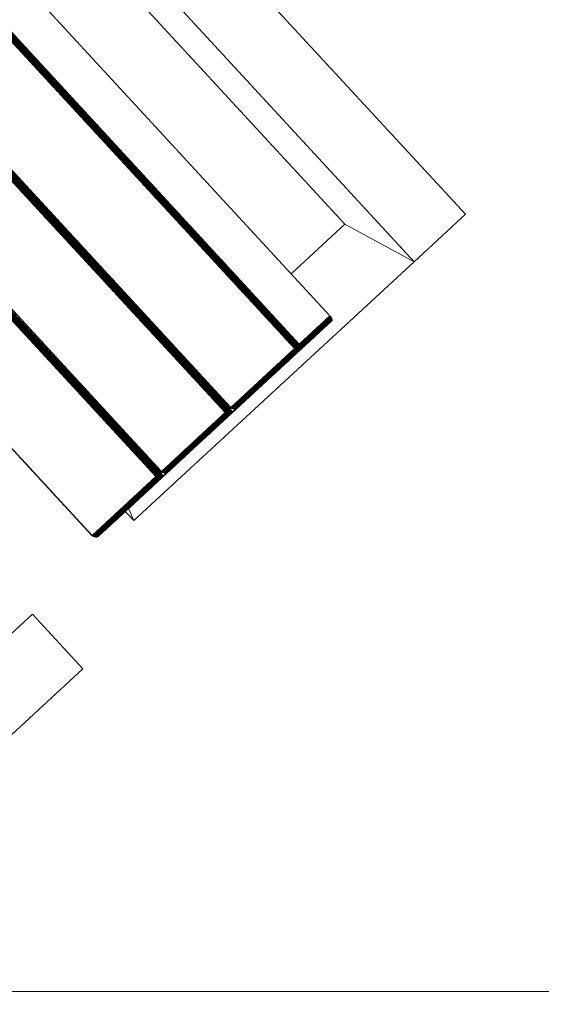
# Model space of a CAD drawing. Header units: millimetres. Extents: x -68595 to 26741, y -534 to 35396.
# Tile 130 of 172: x -54174 to -53964, y 28596 to 28993. Entities that reach past the tile are written whole.
import ezdxf

# ---------------------------------------------------------------- set-up
doc = ezdxf.new("R2010")
doc.units = ezdxf.units.MM
for name, color, linetype, lineweight, true_color in [('Furniture-1', 7, 'Continuous', 9, 0xaaaaaa), ('Kohvikutool-1', 7, 'Continuous', 9, 0xaaaaaa), ('Surface Pattern-1', 7, 'Continuous', 9, 0x232323)]:
    doc.layers.add(name, color=color, linetype=linetype, lineweight=lineweight, true_color=true_color)

# ---------------------------------------------------------------- blocks, each defined once
blk = doc.blocks.new('MA_Kohvikultool - Kohvikutool_DWG-V68-Sisehoov')
at = {"layer": 'Kohvikutool-1'}
for p, q in [((-178.93, 465), (-178.93, 495)), ((-10.89, 495), (-178.93, 495)), ((-388.49, 465), (-416.68, 465)), ((-416.68, 465), (-388.49, 465)), ((-416.68, 465), (-416.68, 15)), ((-378.23, 435), (-388.49, 465)), ((-388.49, 465), (-234.58, 465)), ((-388.49, 465), (-378.23, 435)), ((-388.49, 15), (-388.49, 465)), ((-234.58, 465), (-236.98, 458)), ((-236.98, 458), (-234.58, 465)), ((-234.58, 465), (-234.58, 458)), ((-178.93, 465), (-165, 465)), ((-348.73, 458), (-348.72, 458.36)), ((-348.73, 458), (-348.73, 22)), ((-331.82, 458), (-348.73, 458)), ((-348.72, 458.36), (-348.68, 458.74)), ((-348.72, 458.36), (-331.8, 458.36)), ((-348.68, 458.74), (-348.62, 459.09)), ((-331.77, 458.74), (-348.68, 458.74)), ((-348.62, 459.09), (-348.53, 459.41)), ((-331.7, 459.09), (-348.62, 459.09)), ((-348.53, 459.41), (-348.42, 459.67)), ((-331.62, 459.41), (-348.53, 459.41)), ((-348.42, 459.67), (-348.3, 459.86)), ((-331.51, 459.67), (-348.42, 459.67)), ((-348.3, 459.86), (-348.17, 459.97)), ((-331.38, 459.86), (-348.3, 459.86)), ((-348.17, 459.97), (-348.05, 460)), ((-331.26, 459.97), (-348.17, 459.97)), ((-313.07, 460), (-348.05, 460)), ((-348.05, 460), (-331.13, 460)), ((-331.8, 458.36), (-331.82, 458)), ((-331.82, 22), (-331.82, 458)), ((-331.46, 458), (-331.82, 458)), ((-331.77, 458.74), (-331.8, 458.36)), ((-331.45, 458.36), (-331.8, 458.36)), ((-331.7, 459.09), (-331.77, 458.74)), ((-331.42, 458.72), (-331.77, 458.74)), ((-331.62, 459.41), (-331.7, 459.09)), ((-331.35, 459.08), (-331.7, 459.09)), ((-331.51, 459.67), (-331.62, 459.41)), ((-331.27, 459.39), (-331.62, 459.41)), ((-331.38, 459.86), (-331.51, 459.67)), ((-331.16, 459.65), (-331.51, 459.67)), ((-331.45, 458.36), (-331.46, 458)), ((-331.08, 458), (-331.46, 458)), ((-331.46, 458), (-331.46, 22)), ((-331.42, 458.72), (-331.45, 458.36)), ((-331.45, 458.36), (-331.07, 458.34)), ((-331.35, 459.08), (-331.42, 458.72)), ((-331.03, 458.68), (-331.42, 458.72)), ((-331.26, 459.97), (-331.38, 459.86)), ((-331.04, 459.83), (-331.38, 459.86)), ((-331.27, 459.39), (-331.35, 459.08)), ((-330.97, 459.02), (-331.35, 459.08)), ((-331.16, 459.65), (-331.27, 459.39)), ((-330.89, 459.31), (-331.27, 459.39)), ((-331.13, 460), (-331.26, 459.97)), ((-330.91, 459.93), (-331.26, 459.97)), ((-331.04, 459.83), (-331.16, 459.65)), ((-330.79, 459.56), (-331.16, 459.65)), ((-331.13, 460), (-296.16, 460)), ((-330.79, 459.97), (-331.13, 460)), ((-331.07, 458.34), (-331.08, 458)), ((-331.08, 22), (-331.08, 458)), ((-330.68, 458), (-331.08, 458)), ((-331.07, 458.34), (-331.03, 458.68)), ((-331.07, 458.34), (-330.67, 458.3)), ((-330.91, 459.93), (-331.04, 459.83)), ((-330.67, 459.73), (-331.04, 459.83)), ((-331.03, 458.68), (-330.97, 459.02)), ((-330.64, 458.62), (-331.03, 458.68)), ((-330.97, 459.02), (-330.89, 459.31)), ((-330.58, 458.92), (-330.97, 459.02)), ((-330.91, 459.93), (-330.79, 459.97)), ((-330.56, 459.83), (-330.91, 459.93)), ((-330.89, 459.31), (-330.79, 459.56)), ((-330.51, 459.18), (-330.89, 459.31)), ((-330.44, 459.86), (-330.79, 459.97)), ((-295.82, 459.97), (-330.79, 459.97)), ((-330.79, 459.56), (-330.67, 459.73)), ((-330.42, 459.4), (-330.79, 459.56)), ((-330.67, 458.3), (-330.68, 458)), ((-330.68, 22), (-330.68, 458)), ((-330.29, 458), (-330.68, 458)), ((-330.67, 459.73), (-330.56, 459.83)), ((-330.31, 459.56), (-330.67, 459.73)), ((-330.67, 458.3), (-330.64, 458.62)), ((-330.67, 458.3), (-330.28, 458.26)), ((-330.64, 458.62), (-330.58, 458.92)), ((-330.25, 458.52), (-330.64, 458.62)), ((-330.58, 458.92), (-330.51, 459.18)), ((-330.21, 458.77), (-330.58, 458.92)), ((-330.44, 459.86), (-330.56, 459.83)), ((-330.21, 459.65), (-330.56, 459.83)), ((-330.51, 459.18), (-330.42, 459.4)), ((-330.14, 459), (-330.51, 459.18)), ((-330.1, 459.67), (-330.44, 459.86)), ((-295.47, 459.86), (-330.44, 459.86)), ((-330.42, 459.4), (-330.31, 459.56)), ((-330.07, 459.18), (-330.42, 459.4)), ((-330.31, 459.56), (-330.21, 459.65)), ((-329.98, 459.31), (-330.31, 459.56)), ((-330.28, 458.26), (-330.29, 458)), ((-330.29, 22), (-330.29, 458)), ((-329.93, 458), (-330.29, 458)), ((-330.28, 458.26), (-330.25, 458.52)), ((-330.28, 458.26), (-329.93, 458.2)), ((-330.25, 458.52), (-330.21, 458.77)), ((-329.91, 458.4), (-330.25, 458.52)), ((-330.1, 459.67), (-330.21, 459.65)), ((-329.89, 459.39), (-330.21, 459.65)), ((-330.21, 458.77), (-330.14, 459)), ((-329.87, 458.6), (-330.21, 458.77)), ((-330.14, 459), (-330.07, 459.18)), ((-329.82, 458.77), (-330.14, 459)), ((-329.8, 459.41), (-330.1, 459.67)), ((-295.13, 459.67), (-330.1, 459.67)), ((-330.07, 459.18), (-329.98, 459.31)), ((-329.76, 458.92), (-330.07, 459.18)), ((-329.98, 459.31), (-329.89, 459.39)), ((-329.7, 459.02), (-329.98, 459.31)), ((-329.93, 458.2), (-329.91, 458.4)), ((-329.93, 458.2), (-329.62, 458.27)), ((-329.63, 458.07), (-329.93, 458.2)), ((-329.93, 458.2), (-329.93, 458)), ((-329.93, 22), (-329.93, 458)), ((-329.64, 458), (-329.93, 458)), ((-329.91, 458.4), (-329.87, 458.6)), ((-329.62, 458.27), (-329.91, 458.4)), ((-329.6, 458.4), (-329.91, 458.4)), ((-329.8, 459.41), (-329.89, 459.39)), ((-329.63, 459.08), (-329.89, 459.39)), ((-329.87, 458.6), (-329.82, 458.77)), ((-329.6, 458.4), (-329.87, 458.6)), ((-329.56, 458.52), (-329.87, 458.6)), ((-329.82, 458.77), (-329.76, 458.92)), ((-329.56, 458.52), (-329.82, 458.77)), ((-329.52, 458.62), (-329.82, 458.77)), ((-329.56, 459.09), (-329.8, 459.41)), ((-294.83, 459.41), (-329.8, 459.41)), ((-329.76, 458.92), (-329.7, 459.02)), ((-329.52, 458.62), (-329.76, 458.92)), ((-329.48, 458.68), (-329.76, 458.92)), ((-329.7, 459.02), (-329.63, 459.08)), ((-329.48, 458.68), (-329.7, 459.02)), ((-329.43, 458.72), (-329.7, 459.02)), ((-329.64, 22), (-329.64, 458)), ((-329.41, 458), (-329.64, 458)), ((-329.56, 459.09), (-329.63, 459.08)), ((-329.63, 459.08), (-329.43, 458.72)), ((-329.41, 458.73), (-329.63, 459.08)), ((-329.38, 458.74), (-329.56, 459.09)), ((-294.59, 459.09), (-329.56, 459.09)), ((-329.41, 458.73), (-329.28, 458.36)), ((-329.41, 22), (-329.41, 458)), ((-329.25, 458), (-329.41, 458)), ((-294.41, 458.74), (-329.38, 458.74)), ((-329.3, 458.36), (-329.25, 458)), ((-294.31, 458.36), (-329.28, 458.36)), ((-329.25, 22), (-329.25, 458)), ((-329.25, 458), (-294.28, 458)), ((-296.16, 460), (-313.07, 460)), ((-312.95, 459.97), (-313.07, 460)), ((-312.95, 459.97), (-296.04, 459.97)), ((-312.82, 459.86), (-312.95, 459.97)), ((-310.25, 459.86), (-310.12, 459.97)), ((-310.12, 459.97), (-310, 460)), ((-293.21, 459.97), (-310.12, 459.97)), ((-275.02, 460), (-310, 460)), ((-310, 460), (-293.08, 460)), ((-295.82, 459.97), (-296.16, 460)), ((-296.04, 459.97), (-296.16, 460)), ((-295.7, 459.93), (-296.04, 459.97)), ((-295.91, 459.86), (-296.04, 459.97)), ((-295.47, 459.86), (-295.82, 459.97)), ((-295.7, 459.93), (-295.82, 459.97)), ((-295.13, 459.67), (-295.47, 459.86)), ((-293.33, 459.86), (-295.47, 459.86)), ((-294.83, 459.41), (-295.13, 459.67)), ((-293.46, 459.67), (-295.13, 459.67)), ((-294.59, 459.09), (-294.83, 459.41)), ((-294.41, 458.74), (-294.59, 459.09)), ((-294.41, 458.74), (-294.31, 458.36)), ((-294.23, 458.52), (-294.38, 458.92)), ((-294.28, 458), (-294.31, 458.36)), ((-294.28, 458), (-294.28, 22)), ((-294.18, 458.27), (-294.24, 458.4)), ((-294.16, 458.07), (-294.19, 458)), ((-294.19, 458), (-294.19, 22)), ((-293.75, 458.36), (-293.77, 458)), ((-293.77, 22), (-293.77, 458)), ((-293.41, 458), (-293.77, 458)), ((-293.72, 458.74), (-293.75, 458.36)), ((-293.4, 458.36), (-293.75, 458.36)), ((-293.65, 459.09), (-293.72, 458.74)), ((-293.37, 458.72), (-293.72, 458.74)), ((-293.57, 459.41), (-293.65, 459.09)), ((-293.3, 459.08), (-293.65, 459.09)), ((-293.46, 459.67), (-293.57, 459.41)), ((-293.22, 459.39), (-293.57, 459.41)), ((-293.33, 459.86), (-293.46, 459.67)), ((-293.11, 459.65), (-293.46, 459.67)), ((-293.4, 458.36), (-293.41, 458)), ((-293.41, 458), (-293.41, 22)), ((-293.03, 458), (-293.41, 458)), ((-293.37, 458.72), (-293.4, 458.36)), ((-293.4, 458.36), (-293.02, 458.34)), ((-293.3, 459.08), (-293.37, 458.72)), ((-292.98, 458.68), (-293.37, 458.72)), ((-293.21, 459.97), (-293.33, 459.86)), ((-292.99, 459.83), (-293.33, 459.86)), ((-293.22, 459.39), (-293.3, 459.08)), ((-292.92, 459.02), (-293.3, 459.08)), ((-293.11, 459.65), (-293.22, 459.39)), ((-292.84, 459.31), (-293.22, 459.39)), ((-293.08, 460), (-293.21, 459.97)), ((-292.86, 459.93), (-293.21, 459.97)), ((-292.99, 459.83), (-293.11, 459.65)), ((-292.74, 459.56), (-293.11, 459.65)), ((-293.08, 460), (-258.11, 460)), ((-292.74, 459.97), (-293.08, 460)), ((-293.02, 458.34), (-293.03, 458)), ((-293.03, 458), (-293.03, 22)), ((-292.63, 458), (-293.03, 458)), ((-293.02, 458.34), (-292.98, 458.68)), ((-293.02, 458.34), (-292.62, 458.3)), ((-292.86, 459.93), (-292.99, 459.83)), ((-292.62, 459.73), (-292.99, 459.83)), ((-292.98, 458.68), (-292.92, 459.02)), ((-292.59, 458.62), (-292.98, 458.68)), ((-292.92, 459.02), (-292.84, 459.31)), ((-292.53, 458.92), (-292.92, 459.02)), ((-292.86, 459.93), (-292.74, 459.97)), ((-292.51, 459.83), (-292.86, 459.93)), ((-292.84, 459.31), (-292.74, 459.56)), ((-292.46, 459.18), (-292.84, 459.31)), ((-292.39, 459.86), (-292.74, 459.97)), ((-292.74, 459.97), (-257.77, 459.97)), ((-292.74, 459.56), (-292.62, 459.73)), ((-292.37, 459.4), (-292.74, 459.56)), ((-292.62, 458.3), (-292.63, 458)), ((-292.63, 458), (-292.63, 22)), ((-292.24, 458), (-292.63, 458)), ((-292.62, 459.73), (-292.51, 459.83)), ((-292.26, 459.56), (-292.62, 459.73)), ((-292.62, 458.3), (-292.59, 458.62)), ((-292.62, 458.3), (-292.23, 458.26)), ((-292.59, 458.62), (-292.53, 458.92)), ((-292.2, 458.52), (-292.59, 458.62)), ((-292.53, 458.92), (-292.46, 459.18)), ((-292.16, 458.77), (-292.53, 458.92)), ((-292.51, 459.83), (-292.39, 459.86)), ((-292.16, 459.65), (-292.51, 459.83)), ((-292.46, 459.18), (-292.37, 459.4)), ((-292.1, 459), (-292.46, 459.18)), ((-292.05, 459.67), (-292.39, 459.86)), ((-292.39, 459.86), (-257.42, 459.86)), ((-292.37, 459.4), (-292.26, 459.56)), ((-292.02, 459.18), (-292.37, 459.4)), ((-292.26, 459.56), (-292.16, 459.65)), ((-291.93, 459.31), (-292.26, 459.56)), ((-292.23, 458.26), (-292.24, 458)), ((-292.24, 458), (-292.24, 22)), ((-291.88, 458), (-292.24, 458)), ((-292.23, 458.26), (-292.2, 458.52)), ((-292.23, 458.26), (-291.88, 458.2)), ((-292.2, 458.52), (-292.16, 458.77)), ((-291.86, 458.4), (-292.2, 458.52)), ((-292.05, 459.67), (-292.16, 459.65)), ((-291.84, 459.39), (-292.16, 459.65)), ((-292.16, 458.77), (-292.1, 459)), ((-291.82, 458.6), (-292.16, 458.77)), ((-292.1, 459), (-292.02, 459.18)), ((-291.77, 458.77), (-292.1, 459)), ((-291.75, 459.41), (-292.05, 459.67)), ((-292.05, 459.67), (-257.08, 459.67)), ((-292.02, 459.18), (-291.93, 459.31)), ((-291.71, 458.92), (-292.02, 459.18)), ((-291.93, 459.31), (-291.84, 459.39)), ((-291.65, 459.02), (-291.93, 459.31)), ((-291.88, 458.2), (-291.86, 458.4)), ((-291.88, 458.2), (-291.57, 458.27)), ((-291.58, 458.07), (-291.88, 458.2)), ((-291.88, 458.2), (-291.88, 458)), ((-291.88, 458), (-291.88, 22)), ((-291.59, 458), (-291.88, 458)), ((-291.86, 458.4), (-291.82, 458.6)), ((-291.57, 458.27), (-291.86, 458.4)), ((-291.55, 458.4), (-291.86, 458.4)), ((-291.75, 459.41), (-291.84, 459.39)), ((-291.58, 459.08), (-291.84, 459.39)), ((-291.82, 458.6), (-291.77, 458.77)), ((-291.55, 458.4), (-291.82, 458.6)), ((-291.51, 458.52), (-291.82, 458.6)), ((-291.77, 458.77), (-291.71, 458.92)), ((-291.51, 458.52), (-291.77, 458.77)), ((-291.47, 458.62), (-291.77, 458.77)), ((-291.51, 459.09), (-291.75, 459.41)), ((-291.75, 459.41), (-256.78, 459.41)), ((-291.71, 458.92), (-291.65, 459.02)), ((-291.47, 458.62), (-291.71, 458.92)), ((-291.43, 458.68), (-291.71, 458.92)), ((-291.65, 459.02), (-291.58, 459.08)), ((-291.43, 458.68), (-291.65, 459.02)), ((-291.38, 458.72), (-291.65, 459.02)), ((-291.59, 458), (-291.59, 22)), ((-291.59, 458), (-291.36, 458)), ((-291.51, 459.09), (-291.58, 459.08)), ((-291.58, 459.08), (-291.38, 458.72)), ((-291.36, 458.73), (-291.58, 459.08)), ((-291.33, 458.74), (-291.51, 459.09)), ((-291.51, 459.09), (-256.54, 459.09)), ((-291.36, 458.73), (-291.23, 458.36)), ((-291.36, 22), (-291.36, 458)), ((-291.2, 458), (-291.36, 458)), ((-291.33, 458.74), (-256.36, 458.74)), ((-291.25, 458.36), (-291.2, 458)), ((-291.23, 458.36), (-256.26, 458.36)), ((-291.2, 22), (-291.2, 458)), ((-291.2, 458), (-256.23, 458)), ((-258.11, 460), (-275.02, 460)), ((-274.9, 459.97), (-275.02, 460)), ((-257.99, 459.97), (-274.9, 459.97)), ((-274.77, 459.86), (-274.9, 459.97)), ((-272.2, 459.86), (-272.07, 459.97)), ((-272.07, 459.97), (-271.95, 460)), ((-272.07, 459.97), (-255.16, 459.97)), ((-236.98, 460), (-271.95, 460)), ((-271.95, 460), (-255.03, 460)), ((-257.77, 459.97), (-258.11, 460)), ((-257.99, 459.97), (-258.11, 460)), ((-257.65, 459.93), (-257.99, 459.97)), ((-257.86, 459.86), (-257.99, 459.97)), ((-257.42, 459.86), (-257.77, 459.97)), ((-257.65, 459.93), (-257.77, 459.97)), ((-257.08, 459.67), (-257.42, 459.86)), ((-257.42, 459.86), (-255.28, 459.86)), ((-256.78, 459.41), (-257.08, 459.67)), ((-257.08, 459.67), (-255.41, 459.67)), ((-256.54, 459.09), (-256.78, 459.41)), ((-256.36, 458.74), (-256.54, 459.09)), ((-256.26, 458.36), (-256.36, 458.74)), ((-256.18, 458.52), (-256.33, 458.92)), ((-256.23, 458), (-256.26, 458.36)), ((-256.23, 458), (-256.23, 22)), ((-256.13, 458.27), (-256.19, 458.4)), ((-256.14, 458.03), (-256.11, 458)), ((-256.14, 458), (-256.14, 22)), ((-255.7, 458.36), (-255.72, 458)), ((-255.72, 22), (-255.72, 458)), ((-255.36, 458), (-255.72, 458)), ((-255.67, 458.74), (-255.7, 458.36)), ((-255.35, 458.36), (-255.7, 458.36)), ((-255.6, 459.09), (-255.67, 458.74)), ((-255.32, 458.72), (-255.67, 458.74)), ((-255.52, 459.41), (-255.6, 459.09)), ((-255.25, 459.08), (-255.6, 459.09)), ((-255.41, 459.67), (-255.52, 459.41)), ((-255.17, 459.39), (-255.52, 459.41)), ((-255.28, 459.86), (-255.41, 459.67)), ((-255.06, 459.65), (-255.41, 459.67)), ((-255.36, 458), (-255.35, 458.36)), ((-254.98, 458), (-255.36, 458)), ((-255.36, 458), (-255.36, 22)), ((-255.32, 458.72), (-255.35, 458.36)), ((-255.35, 458.36), (-254.97, 458.34)), ((-255.25, 459.08), (-255.32, 458.72)), ((-254.93, 458.68), (-255.32, 458.72)), ((-255.16, 459.97), (-255.28, 459.86)), ((-254.94, 459.83), (-255.28, 459.86)), ((-255.17, 459.39), (-255.25, 459.08)), ((-254.87, 459.02), (-255.25, 459.08)), ((-255.06, 459.65), (-255.17, 459.39)), ((-254.79, 459.31), (-255.17, 459.39)), ((-255.03, 460), (-255.16, 459.97)), ((-254.81, 459.93), (-255.16, 459.97)), ((-254.94, 459.83), (-255.06, 459.65)), ((-254.69, 459.56), (-255.06, 459.65)), ((-255.03, 460), (-220.06, 460)), ((-254.69, 459.97), (-255.03, 460)), ((-254.98, 458), (-254.97, 458.34)), ((-254.98, 458), (-254.98, 22)), ((-254.58, 458), (-254.98, 458)), ((-254.97, 458.34), (-254.93, 458.68)), ((-254.97, 458.34), (-254.57, 458.3)), ((-254.81, 459.93), (-254.94, 459.83)), ((-254.57, 459.73), (-254.94, 459.83)), ((-254.93, 458.68), (-254.87, 459.02)), ((-254.54, 458.62), (-254.93, 458.68)), ((-254.87, 459.02), (-254.79, 459.31)), ((-254.48, 458.92), (-254.87, 459.02)), ((-254.81, 459.93), (-254.69, 459.97)), ((-254.46, 459.83), (-254.81, 459.93)), ((-254.79, 459.31), (-254.69, 459.56)), ((-254.41, 459.18), (-254.79, 459.31)), ((-254.34, 459.86), (-254.69, 459.97)), ((-254.69, 459.97), (-219.72, 459.97)), ((-254.69, 459.56), (-254.57, 459.73)), ((-254.32, 459.4), (-254.69, 459.56)), ((-254.58, 458), (-254.57, 458.3)), ((-254.19, 458), (-254.58, 458)), ((-254.58, 458), (-254.58, 22)), ((-254.57, 459.73), (-254.46, 459.83)), ((-254.21, 459.56), (-254.57, 459.73)), ((-254.57, 458.3), (-254.54, 458.62)), ((-254.57, 458.3), (-254.18, 458.26)), ((-254.54, 458.62), (-254.48, 458.92)), ((-254.15, 458.52), (-254.54, 458.62)), ((-254.48, 458.92), (-254.41, 459.18)), ((-254.11, 458.77), (-254.48, 458.92)), ((-254.46, 459.83), (-254.34, 459.86)), ((-254.11, 459.65), (-254.46, 459.83)), ((-254.41, 459.18), (-254.32, 459.4)), ((-254.05, 459), (-254.41, 459.18)), ((-254, 459.67), (-254.34, 459.86)), ((-254.34, 459.86), (-219.37, 459.86)), ((-254.32, 459.4), (-254.21, 459.56)), ((-253.97, 459.18), (-254.32, 459.4)), ((-254.21, 459.56), (-254.11, 459.65)), ((-253.88, 459.31), (-254.21, 459.56)), ((-254.19, 458), (-254.18, 458.26)), ((-253.83, 458), (-254.19, 458)), ((-254.19, 458), (-254.19, 22)), ((-254.18, 458.26), (-254.15, 458.52)), ((-254.18, 458.26), (-253.83, 458.2)), ((-254.15, 458.52), (-254.11, 458.77)), ((-253.81, 458.4), (-254.15, 458.52)), ((-254.11, 459.65), (-254, 459.67)), ((-253.79, 459.39), (-254.11, 459.65)), ((-254.11, 458.77), (-254.05, 459)), ((-253.77, 458.6), (-254.11, 458.77)), ((-254.05, 459), (-253.97, 459.18)), ((-253.72, 458.77), (-254.05, 459)), ((-253.7, 459.41), (-254, 459.67)), ((-254, 459.67), (-219.03, 459.67)), ((-253.97, 459.18), (-253.88, 459.31)), ((-253.66, 458.92), (-253.97, 459.18)), ((-253.88, 459.31), (-253.79, 459.39)), ((-253.6, 459.02), (-253.88, 459.31)), ((-253.83, 458.2), (-253.81, 458.4)), ((-253.83, 458.2), (-253.52, 458.27)), ((-253.83, 458), (-253.83, 458.2)), ((-253.54, 458), (-253.83, 458.2)), ((-253.83, 22), (-253.83, 458)), ((-253.54, 458), (-253.83, 458)), ((-253.81, 458.4), (-253.77, 458.6)), ((-253.52, 458.27), (-253.81, 458.4)), ((-253.5, 458.4), (-253.81, 458.4)), ((-253.79, 459.39), (-253.7, 459.41)), ((-253.53, 459.08), (-253.79, 459.39)), ((-253.77, 458.6), (-253.72, 458.77)), ((-253.5, 458.4), (-253.77, 458.6)), ((-253.46, 458.52), (-253.77, 458.6)), ((-253.72, 458.77), (-253.66, 458.92)), ((-253.46, 458.52), (-253.72, 458.77)), ((-253.42, 458.62), (-253.72, 458.77)), ((-253.46, 459.09), (-253.7, 459.41)), ((-253.7, 459.41), (-218.73, 459.41)), ((-253.66, 458.92), (-253.6, 459.02)), ((-253.42, 458.62), (-253.66, 458.92)), ((-253.38, 458.68), (-253.66, 458.92)), ((-253.6, 459.02), (-253.53, 459.08)), ((-253.38, 458.68), (-253.6, 459.02)), ((-253.33, 458.72), (-253.6, 459.02)), ((-253.31, 458), (-253.54, 458)), ((-253.54, 458), (-253.54, 22)), ((-253.53, 459.08), (-253.46, 459.09)), ((-253.33, 458.72), (-253.53, 459.08)), ((-253.28, 458.74), (-253.53, 459.08)), ((-253.28, 458.74), (-253.46, 459.09)), ((-253.46, 459.09), (-218.49, 459.09)), ((-253.18, 458.36), (-253.31, 458.73)), ((-253.31, 22), (-253.31, 458)), ((-253.15, 458), (-253.31, 458)), ((-253.28, 458.74), (-218.31, 458.74)), ((-253.2, 458.36), (-253.15, 458)), ((-253.18, 458.36), (-218.21, 458.36)), ((-253.15, 22), (-253.15, 458)), ((-253.15, 458), (-218.18, 458)), ((-220.06, 460), (-236.98, 460)), ((-236.85, 459.97), (-236.98, 460)), ((-236.72, 459.86), (-236.85, 459.97)), ((-236.85, 459.97), (-219.94, 459.97)), ((-219.72, 459.97), (-220.06, 460)), ((-219.94, 459.97), (-220.06, 460)), ((-219.81, 459.86), (-219.94, 459.97)), ((-219.94, 459.97), (-219.6, 459.93)), ((-219.37, 459.86), (-219.72, 459.97)), ((-219.72, 459.97), (-219.6, 459.93)), ((-219.03, 459.67), (-219.37, 459.86)), ((-218.73, 459.41), (-219.03, 459.67)), ((-218.49, 459.09), (-218.73, 459.41)), ((-218.31, 458.74), (-218.49, 459.09)), ((-218.21, 458.36), (-218.31, 458.74)), ((-218.14, 458.52), (-218.28, 458.92)), ((-218.18, 458), (-218.21, 458.36)), ((-218.18, 458), (-218.18, 22)), ((-218.08, 458.27), (-218.14, 458.4)), ((-218.06, 458.07), (-218.09, 458)), ((-218.09, 458), (-218.09, 22)), ((-348.73, 435), (-378.23, 435)), ((-378.23, 435), (-378.23, 45))]:
    blk.add_line(p, q, dxfattribs=at)
blk = doc.blocks.new('MA_Kohvikultool - MA_Kohvikultool-V69-Sisehoov')
blk.add_blockref('MA_Kohvikultool - Kohvikutool_DWG-V68-Sisehoov', (111.57, -216.07))

msp = doc.modelspace()

# ---------------------------------------------------------------- hatches: boundary and pattern name
at = {"layer": 'Surface Pattern-1'}
h = msp.add_hatch(dxfattribs=at)
h.set_pattern_fill('FP_11', color=256, style=0, pattern_type=2)
h.set_pattern_definition([(180, (-60511.6, 28001.26), (-7e-14, -600), []), (270, (-60511.6, 28001.26), (600, 4e-14), [])])
h.paths.add_polyline_path([(-56372.24, 23783.07), (-52926.5, 28355.73), (-52913.6, 29348.17), (-57646.08, 29348.17), (-57646.08, 27269.19), (-59908.79, 25551.47), (-56383.81, 23788.85)])
h.paths.add_polyline_path([(-56972.18, 24224.63), (-57032.44, 24396.47), (-57028.67, 24397.82), (-57033.09, 24413.51), (-57030.77, 24414.61), (-56944.92, 24445.32), (-56962.79, 24495.28), (-57056.95, 24461.6), (-57053.35, 24451.56), (-57081.6, 24441.45), (-57240.36, 24885.25), (-57212.11, 24895.35), (-57208.52, 24885.31), (-56784.81, 25036.88), (-56788.41, 25046.92), (-56760.16, 25057.03), (-56602.05, 24613), (-56629.65, 24603.13), (-56633.24, 24613.17), (-56727.4, 24579.49), (-56709.53, 24529.53), (-56620.06, 24560.5), (-56619.77, 24560.25), (-56614.65, 24545.93), (-56609.79, 24547.61), (-56548.47, 24376.2), (-56971.16, 24224.99)])
h.paths.add_polyline_path([(-56956.88, 24270.94), (-56589.83, 24402.74), (-56599.61, 24430.07), (-56966.82, 24298.71), (-56957.9, 24273.79)])
h.paths.add_polyline_path([(-56916.67, 24455.43), (-56737.77, 24519.42), (-56755.65, 24569.39), (-56934.54, 24505.39), (-56917.53, 24457.84)])
h.paths.add_polyline_path([(-57066.17, 24576.46), (-56698.96, 24707.82), (-56700.65, 24712.53), (-57067.86, 24581.16), (-57067.33, 24579.7)])
h.paths.add_polyline_path([(-57103.64, 24681.21), (-56736.43, 24812.57), (-56738.12, 24817.27), (-57105.33, 24685.91)])
h.paths.add_polyline_path([(-57141.12, 24785.95), (-56773.91, 24917.32), (-56775.59, 24922.02), (-57142.8, 24790.66)])
h.paths.add_polyline_path([(-58248.06, 24880.15), (-58399.63, 25303.85), (-58227.79, 25364.12), (-58226.44, 25360.35), (-58210.75, 25364.77), (-58209.65, 25362.44), (-58178.94, 25276.59), (-58128.98, 25294.47), (-58162.66, 25388.62), (-58173.09, 25386.1), (-58182.81, 25413.28), (-57739.01, 25572.03), (-57728.91, 25543.79), (-57738.95, 25540.19), (-57587.38, 25116.49), (-57577.34, 25120.08), (-57567.23, 25091.84), (-58011.09, 24933.24), (-58020.63, 24961.5), (-58011.09, 24964.92), (-58044.77, 25059.07), (-58094.73, 25041.2), (-58063.76, 24951.73), (-58064.01, 24951.44), (-58078.33, 24946.32), (-58076.65, 24941.46), (-58246.71, 24880.63)])
h.paths.add_polyline_path([(-58221.96, 24921.34), (-58194.19, 24931.28), (-58325.55, 25298.49), (-58353.32, 25288.55), (-58222.35, 24922.44)])
h.paths.add_polyline_path([(-57379.52, 24953.57), (-57687.86, 25799.11), (-56841.95, 26106.4), (-56533.99, 25261.91), (-57378.33, 24954.01)])
h.paths.add_polyline_path([(-57361.62, 24992.03), (-56981.38, 25131.47), (-57005.32, 25197.14), (-57385.81, 25058.38), (-57362.81, 24995.31)])
h.paths.add_polyline_path([(-57916.44, 25030.64), (-57911.74, 25032.32), (-58043.1, 25399.53), (-58047.81, 25397.85), (-57928.21, 25063.54)])
h.paths.add_polyline_path([(-57811.69, 25068.11), (-57806.99, 25069.79), (-57938.35, 25437), (-57943.06, 25435.32), (-57835.06, 25133.42)])
h.paths.add_polyline_path([(-58104.84, 25069.45), (-58054.88, 25087.32), (-58118.87, 25266.22), (-58168.75, 25248.1), (-58105.14, 25070.31)])
h.paths.add_polyline_path([(-57706.94, 25105.58), (-57702.24, 25107.26), (-57833.6, 25474.48), (-57838.31, 25472.79), (-57708.3, 25109.38)])
h.paths.add_polyline_path([(-56952.94, 25141.06), (-56572.45, 25279.81), (-56596.65, 25346.17), (-56977.14, 25207.41), (-56953.72, 25143.19)])
h.paths.add_polyline_path([(-57418.36, 25147.64), (-57037.87, 25286.39), (-57039.79, 25291.67), (-57420.29, 25152.92)])
h.paths.add_polyline_path([(-57452.83, 25242.17), (-57072.34, 25380.92), (-57074.57, 25386.1), (-57454.76, 25247.46)])
h.paths.add_polyline_path([(-57009.68, 25296.66), (-56629.19, 25435.42), (-56631.12, 25440.7), (-57011.61, 25301.95)])
h.paths.add_polyline_path([(-57487.31, 25336.71), (-57106.82, 25475.46), (-57108.74, 25480.74), (-57489.23, 25341.99)])
h.paths.add_polyline_path([(-57044.16, 25391.2), (-56663.67, 25529.95), (-56665.59, 25535.24), (-57046.08, 25396.48)])
h.paths.add_polyline_path([(-57521.78, 25431.24), (-57141.29, 25569.99), (-57143.22, 25575.28), (-57523.71, 25436.53)])
h.paths.add_polyline_path([(-56493.85, 25436.07), (-56503.95, 25464.31), (-56493.91, 25467.91), (-56645.48, 25891.61), (-56655.52, 25888.02), (-56665.63, 25916.26), (-56221.77, 26074.86), (-56211.73, 26046.78), (-56221.77, 26043.18), (-56188.09, 25949.03), (-56138.13, 25966.9), (-56169.1, 26056.37), (-56168.85, 26056.66), (-56154.53, 26061.78), (-56156.21, 26066.64), (-55984.8, 26127.95), (-55833.23, 25704.25), (-56005.07, 25643.98), (-56006.42, 25647.75), (-56022.11, 25643.33), (-56023.21, 25645.66), (-56053.92, 25731.51), (-56103.88, 25713.63), (-56070.2, 25619.48), (-56060.15, 25623.07), (-56050.05, 25594.82), (-56492.93, 25436.39)])
h.paths.add_polyline_path([(-57078.63, 25485.74), (-56698.14, 25624.49), (-56700.07, 25629.77), (-57080.56, 25491.02)])
h.paths.add_polyline_path([(-57556.25, 25525.78), (-57175.76, 25664.53), (-57177.69, 25669.81), (-57558.18, 25531.06)])
h.paths.add_polyline_path([(-56399.26, 25533.62), (-56394.55, 25535.31), (-56525.92, 25902.52), (-56530.62, 25900.84), (-56404.18, 25547.38)])
h.paths.add_polyline_path([(-56294.51, 25571.1), (-56289.8, 25572.78), (-56421.17, 25939.99), (-56425.87, 25938.31), (-56317.88, 25636.41)])
h.paths.add_polyline_path([(-57113.1, 25580.27), (-56732.61, 25719.02), (-56734.54, 25724.31), (-57115.03, 25585.56)])
h.paths.add_polyline_path([(-56189.76, 25608.57), (-56185.05, 25610.25), (-56316.42, 25977.46), (-56321.12, 25975.78), (-56191.12, 25612.37)])
h.paths.add_polyline_path([(-57590.73, 25620.31), (-57210.24, 25759.06), (-57212.16, 25764.35), (-57592.65, 25625.6)])
h.paths.add_polyline_path([(-57147.58, 25674.81), (-56767.09, 25813.56), (-56769.01, 25818.84), (-57149.51, 25680.09), (-57147.66, 25675.03)])
h.paths.add_polyline_path([(-55907.31, 25709.61), (-55879.54, 25719.55), (-56011.34, 26086.6), (-56038.67, 26076.82), (-55910.5, 25718.53)])
h.paths.add_polyline_path([(-57625.2, 25714.85), (-57244.71, 25853.6), (-57246.64, 25858.88), (-57627.13, 25720.13)])
h.paths.add_polyline_path([(-56113.99, 25741.88), (-56064.12, 25760), (-56128.02, 25938.65), (-56177.98, 25920.78), (-56117.04, 25750.4)])
h.paths.add_polyline_path([(-57182.05, 25769.34), (-56801.56, 25908.09), (-56803.49, 25913.38), (-57183.98, 25774.63)])
h.paths.add_polyline_path([(-57216.53, 25863.88), (-56836.04, 26002.63), (-56837.96, 26007.91), (-57218.45, 25869.16)])
h.paths.add_polyline_path([(-57584.59, 25958.63), (-57743.35, 26402.43), (-57715.1, 26412.54), (-57711.51, 26402.49), (-57617.35, 26436.17), (-57635.22, 26486.13), (-57724.69, 26455.16), (-57724.98, 26455.41), (-57730.1, 26469.74), (-57734.96, 26468.05), (-57796.28, 26639.46), (-57372.58, 26791.03), (-57312.31, 26619.19), (-57316.08, 26617.84), (-57311.66, 26602.15), (-57313.99, 26601.05), (-57399.83, 26570.34), (-57381.96, 26520.38), (-57287.8, 26554.06), (-57291.4, 26564.11), (-57263.15, 26574.21), (-57104.55, 26130.36), (-57132.64, 26120.31), (-57136.23, 26130.36), (-57559.94, 25978.78), (-57556.34, 25968.74), (-57559.94, 25967.45)])
h.paths.add_polyline_path([(-57569.16, 26093.64), (-57201.95, 26225), (-57203.63, 26229.71), (-57570.85, 26098.35)])
h.paths.add_polyline_path([(-57606.63, 26198.39), (-57239.42, 26329.75), (-57241.11, 26334.46), (-57608.32, 26203.1)])
h.paths.add_polyline_path([(-55198.65, 26278.17), (-55244.1, 26281.51), (-55274.85, 26286.86), (-55309.16, 26296.5), (-55340.15, 26308.36), (-55371.17, 26324.08), (-55401.71, 26343.51), (-55426.12, 26362.63), (-55453.12, 26388.43), (-55475.67, 26414.79), (-55493.84, 26440.67), (-55510.83, 26470.73), (-55524.99, 26502.59), (-55535.87, 26535.58), (-55543.15, 26568.05), (-55547.27, 26601.24), (-55548.19, 26637.91), (-55545.81, 26669.86), (-55539.95, 26704.44), (-55531.02, 26736.73), (-55518.46, 26769.67), (-55503.39, 26799.61), (-55484.69, 26829.37), (-55462.53, 26857.49), (-55438.4, 26882.64), (-55413.29, 26904.26), (-55382.92, 26925.31), (-55356.85, 26940), (-55324.02, 26954.59), (-55287.86, 26966.24), (-55258.82, 26972.67), (-55222.86, 26976.93), (-55190.37, 26977.79), (-55155.28, 26975.09), (-55122.37, 26969.47), (-55087.42, 26959.59), (-55057.15, 26947.98), (-55026.25, 26932.33), (-54997.46, 26914.21), (-54969.15, 26891.89), (-54945.3, 26869.14), (-54921.64, 26841.55), (-54903.47, 26815.68), (-54886.83, 26786.37), (-54872.32, 26753.76), (-54861.44, 26720.79), (-54854.16, 26688.34), (-54850.03, 26654.96), (-54849.11, 26618.36), (-54851.49, 26586.5), (-54857.35, 26551.89), (-54866.28, 26519.62), (-54878.85, 26486.67), (-54893.91, 26456.74), (-54912.62, 26426.98), (-54934.77, 26398.86), (-54958.91, 26373.71), (-54984.02, 26352.08), (-55011.48, 26332.79), (-55040.46, 26316.35), (-55074.35, 26301.38), (-55106.05, 26290.96), (-55138.94, 26283.63), (-55175.94, 26279.29), (-55191.08, 26278.54)])
h.paths.add_polyline_path([(-57644.11, 26303.14), (-57276.89, 26434.5), (-57278.58, 26439.21), (-57645.79, 26307.84)])
h.paths.add_polyline_path([(-55052.02, 26355.09), (-55045.1, 26359.18), (-55051.49, 26355.4)])
h.paths.add_polyline_path([(-55026.4, 26370.45), (-55019.38, 26375.63), (-55026.34, 26370.5)])
h.paths.add_polyline_path([(-54958.53, 26432.15), (-54953.03, 26439.51), (-54958.2, 26432.59)])
h.paths.add_polyline_path([(-57589.1, 26446.28), (-57410.21, 26510.27), (-57428.32, 26560.15), (-57606.98, 26496.24), (-57592.16, 26454.81)])
h.paths.add_polyline_path([(-54924.93, 26482.71), (-54921.56, 26489.74), (-54924.81, 26482.97)])
h.paths.add_polyline_path([(-54901.85, 26538.84), (-54899.84, 26546.58), (-54901.66, 26539.57)])
h.paths.add_polyline_path([(-57745.15, 26585.59), (-57377.93, 26716.95), (-57387.87, 26744.73), (-57754.92, 26612.92), (-57747.43, 26591.96)])
h.paths.add_polyline_path([(-54890.13, 26598.38), (-54889.68, 26606.37), (-54890.09, 26599.13)])
h.paths.add_polyline_path([(-54890.25, 26659.35), (-54891.36, 26667.05), (-54890.28, 26659.52)])
h.paths.add_polyline_path([(-54896.51, 26696.28), (-54897.34, 26699.61), (-54896.88, 26697.77)])
h.paths.add_polyline_path([(-54925.57, 26774.81), (-54929.66, 26781.73), (-54925.88, 26775.33)])
h.paths.add_polyline_path([(-54940.93, 26800.42), (-54946.11, 26807.44), (-54940.98, 26800.49)])
h.paths.add_polyline_path([(-55002.63, 26868.3), (-55009.99, 26873.8), (-55002.81, 26868.43)])
h.paths.add_polyline_path([(-55053.19, 26901.9), (-55063.15, 26906.64), (-55053.45, 26902.02)])
h.paths.add_polyline_path([(-55109.32, 26924.98), (-55117.06, 26926.98), (-55110.05, 26925.16)])
h.paths.add_polyline_path([(-55168.86, 26936.7), (-55176.85, 26937.15), (-55169.61, 26936.74)])
h.paths.add_polyline_path([(-54908.65, 28393.03), (-55778.65, 28393.03), (-55778.65, 29293.03), (-54878.65, 29293.03), (-54878.65, 28393.03), (-54880.65, 28393.03)])
h.paths.add_polyline_path([(-56234.68, 28401.71), (-56558.79, 28752.86), (-56536.52, 28772.96), (-56527.3, 28762.97), (-56453.81, 28830.8), (-56489.8, 28869.79), (-56560.03, 28806.29), (-56560.75, 28806.8), (-56570.98, 28817.34), (-56574.76, 28814.39), (-56698, 28947.91), (-56367.06, 29252.83), (-56243.82, 29119.31), (-56247.02, 29115.21), (-56237.39, 29103.11), (-56237.84, 29102.35), (-56306.1, 29039.35), (-56270.11, 29000.36), (-56196.62, 29068.18), (-56206.07, 29078.42), (-56184.03, 29098.77), (-55859.92, 28747.62), (-55881.96, 28727.27), (-55891.41, 28737.51), (-56222.09, 28432.3), (-56212.64, 28422.06), (-56222.09, 28413.34)])
h.paths.add_polyline_path([(-54499.96, 28407.53), (-54520.3, 28429.57), (-54510.07, 28439.02), (-54815.28, 28769.7), (-54825.51, 28760.25), (-54845.86, 28782.29), (-54494.71, 29106.4), (-54474.37, 29084.36), (-54484.6, 29074.91), (-54416.78, 29001.43), (-54377.79, 29037.41), (-54441.29, 29107.64), (-54440.78, 29108.37), (-54430.23, 29118.59), (-54433.18, 29122.37), (-54299.66, 29245.61), (-53994.74, 28914.67), (-54128.26, 28791.43), (-54132.36, 28794.64), (-54144.46, 28785), (-54145.22, 28785.45), (-54208.23, 28853.71), (-54247.22, 28817.72), (-54179.39, 28744.23), (-54169.16, 28753.68), (-54148.81, 28731.64), (-54497.3, 28409.98)])
h.paths.add_polyline_path([(-55074.35, 28423.03), (-54908.65, 28423.03), (-54908.65, 28493.66), (-55313.65, 28493.66), (-55313.65, 28423.03)])
h.paths.add_polyline_path([(-55343.65, 28423.03), (-55343.65, 28493.66), (-55748.65, 28493.66), (-55748.65, 28423.03), (-55510.83, 28423.03)])
h.paths.add_polyline_path([(-56275.5, 28534.39), (-55988.91, 28798.91), (-55992.3, 28802.58), (-56278.89, 28538.07)])
h.paths.add_polyline_path([(-54448.66, 28536.52), (-54444.99, 28539.91), (-54709.51, 28826.5), (-54713.18, 28823.11), (-54455.15, 28543.55)])
h.paths.add_polyline_path([(-54908.65, 28588.66), (-54908.65, 28594.28), (-55313.65, 28594.28), (-55313.65, 28588.66), (-55074.35, 28588.66)])
h.paths.add_polyline_path([(-55343.65, 28588.66), (-55343.65, 28594.28), (-55748.65, 28594.28), (-55748.65, 28588.66), (-55510.83, 28588.66)])
h.paths.add_polyline_path([(-54366.91, 28611.98), (-54363.24, 28615.37), (-54627.76, 28901.95), (-54631.43, 28898.56), (-54378.43, 28624.45)])
h.paths.add_polyline_path([(-56350.95, 28616.14), (-56064.37, 28880.66), (-56067.76, 28884.33), (-56354.34, 28619.82)])
h.paths.add_polyline_path([(-54285.16, 28687.43), (-54281.49, 28690.82), (-54546.01, 28977.41), (-54549.68, 28974.02), (-54289.67, 28692.32)])
h.paths.add_polyline_path([(-55074.35, 28689.28), (-54908.65, 28689.28), (-54908.65, 28694.91), (-55313.65, 28694.91), (-55313.65, 28689.28), (-55292.59, 28689.28)])
h.paths.add_polyline_path([(-55510.83, 28689.28), (-55343.65, 28689.28), (-55343.65, 28694.91), (-55748.65, 28694.91), (-55748.65, 28689.28), (-55729.08, 28689.28)])
h.paths.add_polyline_path([(-56426.41, 28697.89), (-56139.82, 28962.41), (-56143.21, 28966.08), (-56429.8, 28701.57)])
h.paths.add_polyline_path([(-55074.35, 28789.91), (-54908.65, 28789.91), (-54908.65, 28795.53), (-55313.65, 28795.53), (-55313.65, 28789.91), (-55183.47, 28789.91)])
h.paths.add_polyline_path([(-55510.83, 28789.91), (-55343.65, 28789.91), (-55343.65, 28795.53), (-55748.65, 28795.53), (-55748.65, 28789.91), (-55729.08, 28789.91)])
h.paths.add_polyline_path([(-54267.56, 28839.76), (-54228.57, 28875.75), (-54357.97, 29014.88), (-54396.43, 28979.38), (-54285.55, 28859.25)])
h.paths.add_polyline_path([(-56431.77, 28851.14), (-56292.15, 28980.01), (-56328.14, 29019), (-56467.76, 28890.13), (-56433, 28852.47)])
h.paths.add_polyline_path([(-54908.65, 28890.53), (-54908.65, 28896.16), (-55313.65, 28896.16), (-55313.65, 28890.53), (-54965.22, 28890.53)])
h.paths.add_polyline_path([(-55748.65, 28890.53), (-55343.65, 28890.53), (-55343.65, 28896.16), (-55748.65, 28896.16)])
h.paths.add_polyline_path([(-54064.73, 28890.89), (-54043.3, 28911.17), (-54307.57, 29197.49), (-54329.25, 29177.48), (-54069.27, 28895.82)])
h.paths.add_polyline_path([(-56629.87, 28918.33), (-56343.28, 29182.85), (-56363.56, 29204.27), (-56649.88, 28940.01), (-56633.56, 28922.33)])
h.paths.add_polyline_path([(-55313.65, 28991.16), (-54908.65, 28991.16), (-54908.65, 28996.78), (-55313.65, 28996.78)])
h.paths.add_polyline_path([(-55729.08, 28991.16), (-55343.65, 28991.16), (-55343.65, 28996.78), (-55748.65, 28996.78), (-55748.65, 28991.16)])
h.paths.add_polyline_path([(-55292.59, 29091.78), (-54908.65, 29091.78), (-54908.65, 29097.41), (-55313.65, 29097.41), (-55313.65, 29091.78)])
h.paths.add_polyline_path([(-55343.65, 29091.78), (-55343.65, 29097.41), (-55748.65, 29097.41), (-55748.65, 29091.78), (-55510.83, 29091.78)])
h.paths.add_polyline_path([(-55292.59, 29192.41), (-54908.65, 29192.41), (-54908.65, 29198.03), (-55313.65, 29198.03), (-55313.65, 29192.41)])
h.paths.add_polyline_path([(-55748.65, 29192.41), (-55343.65, 29192.41), (-55343.65, 29198.03), (-55748.65, 29198.03)])

# ---------------------------------------------------------------- block references
at = {"layer": 'Furniture-1', "rotation": 222.7069517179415}
msp.add_blockref('MA_Kohvikultool - MA_Kohvikultool-V69-Sisehoov', (-54387.49, 28890.92), dxfattribs=at)

doc.saveas('drawing.dxf')
